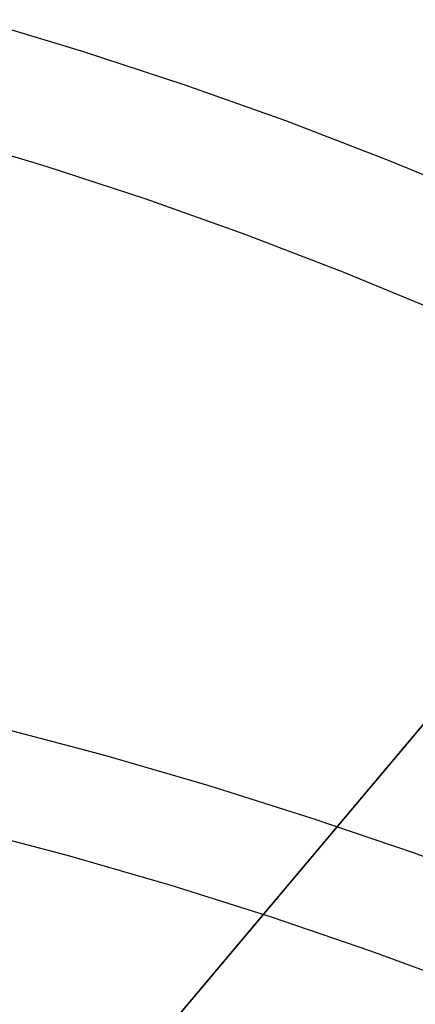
# Model space of a CAD drawing. Header units: millimetres. Extents: x -505 to -17, y -1389 to -929.
# Tile 34 of 41: x -189 to -166, y -997 to -939. Entities that reach past the tile are written whole.
import ezdxf

# ---------------------------------------------------------------- set-up
doc = ezdxf.new("R2010")
doc.units = ezdxf.units.MM
doc.layers.add('Herman dining chair wood', color=7, linetype='Continuous', true_color=0x000000)

msp = doc.modelspace()

# ---------------------------------------------------------------- linework, layer by layer
at = {"layer": 'Herman dining chair wood'}
for p, q in [((-191.406, -938.594, 960.214), (-185.289, -940.429, 960.273)), ((-185.289, -940.429, 960.273), (-179.22, -942.419, 960.337)), ((-179.22, -942.419, 960.337), (-173.204, -944.56, 960.406)), ((-173.204, -944.56, 960.406), (-167.244, -946.852, 960.48)), ((-187.344, -947.267, 960.493), (-193.295, -945.481, 960.436)), ((-167.244, -946.852, 960.48), (-161.342, -949.294, 960.558)), ((-181.44, -949.202, 960.555), (-187.344, -947.267, 960.493)), ((-175.588, -951.285, 960.622), (-181.44, -949.202, 960.555)), ((-169.791, -953.515, 960.694), (-175.588, -951.285, 960.622)), ((-164.05, -955.89, 960.77), (-169.791, -953.515, 960.694)), ((-155.732, -969.175, 535.345), (-171.659, -988.097, 542.968)), ((-434.322, -1300.134, 602.604), (-156.487, -970.073, 602.604)), ((-204.683, -1027.328, 624.567), (-156.734, -970.366, 624.567)), ((-183.876, -982.108, 792.942), (-190.085, -980.456, 791.867)), ((-177.721, -983.896, 794.106), (-183.876, -982.108, 792.942)), ((-171.624, -985.82, 795.358), (-177.721, -983.896, 794.106)), ((-165.586, -987.878, 796.698), (-171.624, -985.82, 795.358)), ((-192.009, -986.43, 795.755), (-185.97, -988.036, 796.8)), ((-159.611, -990.07, 798.124), (-165.586, -987.878, 796.698)), ((-171.659, -988.097, 542.968), (-187.747, -1007.209, 549.732)), ((-185.97, -988.036, 796.8), (-179.983, -989.776, 797.932)), ((-179.983, -989.776, 797.932), (-174.051, -991.647, 799.151)), ((-174.051, -991.647, 799.151), (-168.178, -993.65, 800.454)), ((-168.178, -993.65, 800.454), (-162.366, -995.782, 801.842))]:
    msp.add_line(p, q, dxfattribs=at)

doc.saveas('drawing.dxf')
